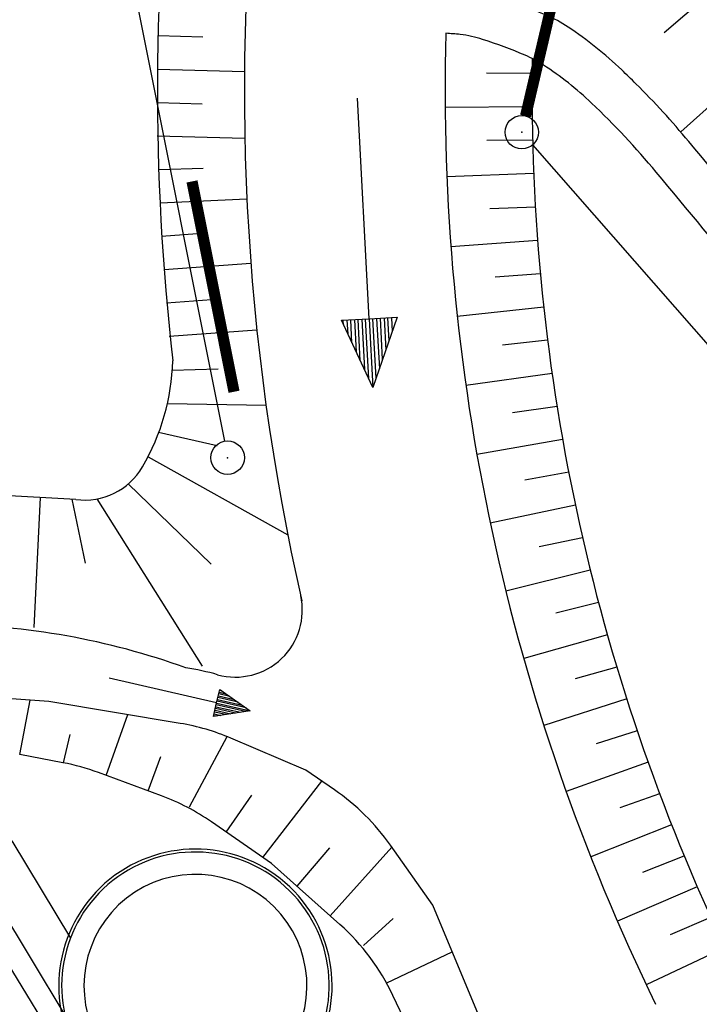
# Model space of a CAD drawing. Extents: x 448150 to 449332, y 437108 to 438384.
# Tile 26 of 172: x 448494 to 448524, y 437876 to 437920. Entities that reach past the tile are written whole.
import ezdxf

# ---------------------------------------------------------------- set-up
doc = ezdxf.new("R2010")
doc.units = 0
doc.header["$LTSCALE"] = 2
doc.header["$MEASUREMENT"] = 0
doc.linetypes.add('AUSGEZOGEN', pattern=[0])
doc.linetypes.add('GEMEINDE', pattern=[3.5, 2, -0.5, 0.5, -0.5])
doc.layers.get('0').update_dxf_attribs({"linetype": 'AUSGEZOGEN'})
for name, color, linetype in [('212-GEMEINGRZ', 7, 'GEMEINDE'), ('212-GRENZL', 8, 'AUSGEZOGEN'), ('212-GRENZL-BAB', 7, 'AUSGEZOGEN'), ('212-GRENZP', 8, 'AUSGEZOGEN'), ('212-GRENZP-BAB', 7, 'AUSGEZOGEN'), ('BOESCHG', 250, 'AUSGEZOGEN'), ('DB-Boeschungen', 15, 'CONTINUOUS'), ('DB-Flussumverlegungen', 15, 'CONTINUOUS'), ('DB-GRABEN', 15, 'AUSGEZOGEN'), ('DB-LS-Waende', 15, 'CONTINUOUS'), ('DB-Wegboeschungen', 15, 'CONTINUOUS'), ('DB-Wege', 15, 'CONTINUOUS'), ('MULDE', 250, 'AUSGEZOGEN')]:
    doc.layers.add(name, color=color, linetype=linetype)

# ---------------------------------------------------------------- blocks, each defined once
blk = doc.blocks.new('*X222')
at = {"color": 0, "linetype": 'ByBlock'}
for p, q in [((-719426.2343216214, -433366.1859926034), (-719168.5657114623, -433108.5173824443)), ((-719103.0098817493, -433410.3327742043), (-719397.3139433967, -433116.0287125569)), ((-719150.6409107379, -433408.790633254), (-718861.5288270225, -433119.6785495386)), ((-718774.1648767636, -433420.9797276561), (-719083.5362985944, -433111.6083058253)), ((-718842.4220052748, -433418.7697793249), (-718554.4919425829, -433130.8397166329)), ((-718445.319871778, -433431.6266811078), (-718753.3350260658, -433123.61152682)), ((-718534.2030998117, -433428.7489253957), (-718247.4550581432, -433142.0008837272)), ((-718116.4748667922, -433442.2736345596), (-718423.1337535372, -433135.6147478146)), ((-718225.9841943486, -433438.7280714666), (-717940.4181737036, -433153.1620508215)), ((-717787.6298618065, -433452.9205880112), (-718092.9324810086, -433147.6179688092)), ((-717917.7652888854, -433448.7072175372), (-717633.3812892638, -433164.3232179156)), ((-717458.784856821, -433463.567541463), (-717762.7312084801, -433159.6211898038)), ((-717609.5463834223, -433458.6863636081), (-717326.3444048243, -433175.48438501)), ((-717129.9398518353, -433474.2144949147), (-717432.5299359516, -433171.6244107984)), ((-717301.3274779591, -433468.6655096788), (-717019.3075203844, -433186.6455521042)), ((-716801.0948468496, -433484.8614483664), (-717102.3286634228, -433183.6276317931)), ((-716993.1085724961, -433478.6446557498), (-716712.2706359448, -433197.8067191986)), ((-716472.2498418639, -433495.5084018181), (-716772.1273908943, -433195.6308527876)), ((-716684.8896670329, -433488.6238018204), (-716405.2337515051, -433208.9678862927)), ((-716143.4048368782, -433506.1553552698), (-716441.9261183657, -433207.6340737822)), ((-716376.6707615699, -433498.6029478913), (-716098.1968670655, -433220.1290533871)), ((-715814.5598318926, -433516.8023087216), (-716111.7248458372, -433219.637294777)), ((-716068.4518561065, -433508.5820939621), (-715791.1599826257, -433231.2902204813)), ((-715485.7148269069, -433527.4492621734), (-715781.5235733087, -433231.6405157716)), ((-715760.2329506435, -433518.561240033), (-715484.1230981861, -433242.4513875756)), ((-715452.0140451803, -433528.5403861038), (-715177.0862137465, -433253.6125546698)), ((-715156.8698219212, -433538.0962156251), (-715451.3223007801, -433243.6437367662)), ((-715143.7951397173, -433538.5195321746), (-714870.0493293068, -433264.7737217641)), ((-714828.0248169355, -433548.7431690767), (-715121.1210282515, -433255.6469577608)), ((-714835.576234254, -433548.4986782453), (-714563.012444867, -433275.9348888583)), ((-714499.1798119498, -433559.3901225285), (-714790.919755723, -433267.6501787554)), ((-714527.3573287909, -433558.4778243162), (-714255.9755604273, -433287.0960559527)), ((-714170.3348069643, -433570.0370759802), (-714460.7184831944, -433279.6533997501)), ((-714219.1384233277, -433568.456970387), (-713948.9386759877, -433298.2572230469)), ((-713841.4898019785, -433580.684029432), (-714130.5172106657, -433291.6566207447)), ((-713910.9195178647, -433578.4361164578), (-713641.901791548, -433309.4183901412)), ((-713512.6447969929, -433591.3309828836), (-713800.3159381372, -433303.6598417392)), ((-713602.7006124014, -433588.4152625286), (-713334.8649071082, -433320.5795572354)), ((-713183.7997920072, -433601.9779363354), (-713470.1146656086, -433315.6630627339)), ((-713294.4817069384, -433598.3944085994), (-713027.8280226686, -433331.7407243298)), ((-712854.9547870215, -433612.6248897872), (-713139.9133930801, -433327.6662837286)), ((-712986.2628014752, -433608.3735546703), (-712720.791138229, -433342.901891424)), ((-712526.1097820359, -433623.2718432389), (-712809.7121205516, -433339.6695047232)), ((-712678.0438960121, -433618.352700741), (-712413.7542537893, -433354.0630585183)), ((-712197.2647770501, -433633.9187966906), (-712479.5108480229, -433351.6727257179)), ((-712369.824990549, -433628.3318468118), (-712106.7173693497, -433365.2242256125)), ((-711868.4197720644, -433644.5657501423), (-712149.3095754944, -433363.6759467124)), ((-712061.6060850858, -433638.3109928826), (-711797.0886422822, -433373.793550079)), ((-711539.5747670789, -433655.212703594), (-711821.4386349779, -433373.348835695)), ((-711753.3871796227, -433648.2901389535), (-711484.5977463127, -433379.5007056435)), ((-711210.7297620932, -433665.8596570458), (-711497.321085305, -433379.268333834)), ((-711445.1682741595, -433658.2692850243), (-711172.1068503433, -433385.207861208)), ((-710881.8847571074, -433676.5066104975), (-711173.2035356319, -433385.1878319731)), ((-711136.9493686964, -433668.2484310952), (-710859.6159543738, -433390.9150167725)), ((-710553.0397521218, -433687.1535639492), (-710849.0859859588, -433391.107330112)), ((-710828.7304632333, -433678.2275771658), (-710547.1250584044, -433396.6221723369)), ((-710224.1947471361, -433697.8005174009), (-710524.9684362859, -433397.0268282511)), ((-710520.5115577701, -433688.2067232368), (-710234.6341624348, -433402.3293279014)), ((-710212.292652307, -433698.1858693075), (-709922.1432664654, -433408.0364834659)), ((-709895.3497421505, -433708.4474708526), (-710200.8508866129, -433402.9463263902)), ((-709904.0737468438, -433708.1650153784), (-709609.652370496, -433413.7436390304)), ((-709566.5047371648, -433719.0944243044), (-709876.73333694, -433408.8658245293)), ((-709595.8548413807, -433718.144161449), (-709299.8260367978, -433422.1153568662)), ((-709237.659732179, -433729.7413777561), (-709552.6157872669, -433414.7853226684)), ((-709287.6359359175, -433728.1233075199), (-708993.1034299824, -433433.5908015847)), ((-708908.8147271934, -433740.3883312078), (-709224.2605626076, -433424.9424957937)), ((-708979.4170304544, -433738.1024535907), (-708686.380823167, -433445.0662463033)), ((-708579.9697222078, -433751.0352846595), (-708893.6950284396, -433437.3099784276)), ((-708671.1981249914, -433748.0815996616), (-708379.6582163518, -433456.541691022)), ((-708251.1247172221, -433761.6822381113), (-708563.1294942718, -433449.6774610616)), ((-708362.9792195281, -433758.0607457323), (-708072.9356095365, -433468.0171357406)), ((-707922.2797122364, -433772.3291915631), (-708232.5639601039, -433462.0449436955)), ((-708054.760314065, -433768.0398918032), (-707766.2130027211, -433479.4925804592)), ((-707593.4347072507, -433782.9761450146), (-707901.998425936, -433474.4124263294)), ((-707746.5414086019, -433778.019037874), (-707459.4903959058, -433490.9680251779)), ((-707264.5897022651, -433793.6230984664), (-707571.4328917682, -433486.7799089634)), ((-707438.3225031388, -433787.9981839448), (-707152.7677890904, -433502.4434698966)), ((-706935.7446972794, -433804.2700519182), (-707240.8673576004, -433499.1473915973)), ((-707130.1035976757, -433797.9773300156), (-706846.1598747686, -433514.0336071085)), ((-706606.8996922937, -433814.9170053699), (-706910.2328218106, -433511.5838758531)), ((-706821.8846922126, -433807.9564760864), (-706539.6796273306, -433525.7514112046)), ((-706278.054687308, -433825.5639588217), (-706579.3853214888, -433524.2333246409)), ((-706513.6657867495, -433817.9356221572), (-706233.1993798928, -433537.4692153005)), ((-705949.2096823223, -433836.2109122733), (-706248.537821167, -433536.8827734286)), ((-706205.4468812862, -433827.914768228), (-705926.7191324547, -433549.1870193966)), ((-705620.3646773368, -433846.8578657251), (-705917.6903208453, -433549.5322222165)), ((-705897.2279758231, -433837.8939142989), (-705620.238885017, -433560.9048234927)), ((-705589.00907036, -433847.8730603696), (-705313.758637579, -433572.6226275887)), ((-705291.5196723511, -433857.5048191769), (-705586.8428205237, -433562.1816710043)), ((-705280.7901648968, -433857.8522064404), (-705007.2783901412, -433584.3404316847)), ((-704962.6746673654, -433868.1517726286), (-705255.9953202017, -433574.8311197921)), ((-704972.5712594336, -433867.8313525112), (-704700.7981427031, -433596.0582357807)), ((-704633.8296623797, -433878.7987260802), (-704925.14781988, -433587.4805685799)), ((-704664.3523539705, -433877.8104985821), (-704392.4213030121, -433605.8794476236)), ((-704304.984657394, -433889.445679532), (-704594.3003195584, -433600.1300173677)), ((-704356.1334485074, -433887.7896446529), (-704079.9304070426, -433611.5866031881)), ((-703976.1396524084, -433900.0926329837), (-704268.081975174, -433608.1503102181)), ((-704047.9145430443, -433897.7687907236), (-703767.4395110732, -433617.2937587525)), ((-703647.2946474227, -433910.7395864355), (-703943.9644255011, -433614.0698083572)), ((-703739.6956375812, -433907.7479367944), (-703454.9486151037, -433623.000914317)), ((-703318.4496424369, -433921.3865398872), (-703619.846875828, -433619.9893064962)), ((-703431.4767321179, -433917.7270828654), (-703142.4577191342, -433628.7080698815)), ((-702989.6046374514, -433932.0334933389), (-703295.729326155, -433625.9088046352)), ((-703123.2578266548, -433927.7062289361), (-702829.9668231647, -433634.415225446)), ((-702660.7596324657, -433942.6804467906), (-702971.6117764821, -433631.8283027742)), ((-702815.0389211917, -433937.685375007), (-702517.4759271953, -433640.1223810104)), ((-702331.9146274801, -433953.3274002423), (-702647.4942268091, -433637.7478009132)), ((-702506.8200157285, -433947.6645210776), (-702204.9850312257, -433645.8295365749)), ((-702003.0696224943, -433963.9743536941), (-702323.376677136, -433643.6672990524)), ((-702198.6011102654, -433957.6436671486), (-701894.3105560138, -433653.353112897)), ((-701674.2246175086, -433974.6213071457), (-701999.2591274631, -433649.5867971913)), ((-701890.3822048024, -433967.6228132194), (-701587.8292460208, -433665.0698544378)), ((-701345.379612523, -433985.2682605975), (-701668.6684928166, -433661.9793803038)), ((-701582.1632993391, -433977.6019592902), (-701281.3479360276, -433676.7865959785)), ((-701016.5346075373, -433995.9152140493), (-701337.8222307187, -433674.6275908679)), ((-701273.9443938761, -433987.581105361), (-700974.8666260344, -433688.5033375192)), ((-700687.6896025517, -434006.562167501), (-701006.9759686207, -433687.275801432)), ((-700965.7254884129, -433997.5602514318), (-700668.3853160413, -433700.2200790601)), ((-700358.8445975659, -434017.2091209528), (-700676.1297065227, -433699.924011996)), ((-700657.5065829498, -434007.5393975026), (-700361.904006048, -433711.9368206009)), ((-700349.2876774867, -434017.5185435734), (-700055.4226960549, -433723.6535621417)), ((-700029.9995925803, -434027.8560744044), (-700345.2834444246, -433712.5722225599)), ((-700041.0687720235, -434027.4976896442), (-699748.9413860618, -433735.3703036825)), ((-699701.1545875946, -434038.5030278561), (-700014.4371823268, -433725.2204331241)), ((-699732.8498665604, -434037.476835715), (-699442.4600589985, -433747.0870281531)), ((-699372.309582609, -434049.1499813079), (-699683.5909202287, -433737.8686436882)), ((-699424.6309610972, -434047.4559817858), (-699135.9786309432, -433758.8036516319)), ((-699043.4645776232, -434059.7969347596), (-699352.7447138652, -433750.5167985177)), ((-699116.4120556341, -434057.4351278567), (-698829.4972028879, -433770.5202751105)), ((-698714.6195726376, -434070.4438882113), (-699021.898589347, -433763.1648715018)), ((-698385.7745676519, -434081.0908416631), (-698691.052464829, -433775.812944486)), ((-698808.193150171, -434067.4142739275), (-698523.0157748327, -433782.2368985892)), ((-698499.9742447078, -434077.3934199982), (-698216.5343467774, -433793.9535220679)), ((-698056.9295626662, -434091.7377951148), (-698360.2063403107, -433788.4610174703)), ((-698191.7553392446, -434087.372566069), (-697910.0529187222, -433805.6701455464)), ((-697728.0845576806, -434102.3847485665), (-698029.3602157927, -433801.1090904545)), ((-697883.5364337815, -434097.3517121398), (-697603.5714906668, -433817.3867690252)), ((-697399.2395526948, -434113.0317020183), (-697698.5140912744, -433813.7571634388)), ((-697575.3175283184, -434107.3308582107), (-697297.0900626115, -433829.1033925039)), ((-697070.3945477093, -434123.6786554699), (-697367.6679667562, -433826.405236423)), ((-697267.0986228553, -434117.3100042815), (-696990.6086345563, -433840.8200159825)), ((-696741.5495427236, -434134.3256089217), (-697036.8218422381, -433839.0533094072)), ((-696958.8797173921, -434127.2891503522), (-696678.1975508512, -433846.6069838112)), ((-696412.7045377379, -434144.9725623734), (-696711.6817867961, -433845.9953133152)), ((-696650.6608119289, -434137.2682964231), (-696365.7078784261, -433852.3153629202)), ((-696083.8595327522, -434155.6195158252), (-696387.562920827, -433851.9161277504)), ((-696342.4419064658, -434147.2474424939), (-696053.2182060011, -433858.0237420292)), ((-695755.0145277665, -434166.2664692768), (-696063.444054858, -433857.8369421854)), ((-696034.2230010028, -434157.2265885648), (-695740.7285335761, -433863.7321211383)), ((-695426.1695227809, -434176.9134227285), (-695739.3251888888, -433863.7577566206)), ((-695726.0040955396, -434167.2057346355), (-695428.2388611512, -433869.4405002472)), ((-695417.7851900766, -434177.1848807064), (-695115.7491887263, -433875.1488793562)), ((-695097.3245177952, -434187.5603761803), (-695415.2063229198, -433869.6785710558)), ((-695109.5662846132, -434187.1640267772), (-694803.2595163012, -433880.8572584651)), ((-694768.4795128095, -434198.2073296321), (-695091.0874569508, -433875.5993854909)), ((-694801.3473791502, -434197.143172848), (-694490.7698438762, -433886.5656375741)), ((-694439.6345078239, -434208.8542830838), (-694766.9685909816, -433881.520199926)), ((-694493.128473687, -434207.1223189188), (-694183.8951131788, -433897.8889584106)), ((-694110.7895028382, -434219.5012365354), (-694442.0606361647, -433888.2301032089)), ((-694184.909568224, -434217.1014649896), (-693877.1725999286, -433909.3644966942)), ((-693781.9444978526, -434230.1481899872), (-694111.49499332, -433900.5976945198)), ((-693876.6906627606, -434227.0806110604), (-693570.4500866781, -433920.8400349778)), ((-693453.0994928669, -434240.795143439), (-693780.9293504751, -433912.9652858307)), ((-693568.4717572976, -434237.0597571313), (-693263.7275734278, -433932.3155732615)), ((-693124.2544878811, -434251.4420968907), (-693450.3637076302, -433925.3328771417)), ((-693260.2528518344, -434247.038903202), (-692957.0050601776, -433943.7911115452)), ((-692795.4094828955, -434262.0890503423), (-693119.7980647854, -433937.7004684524)), ((-692952.0339463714, -434257.0180492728), (-692650.2825469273, -433955.2666498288)), ((-692466.5644779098, -434272.7360037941), (-692789.2324219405, -433950.0680597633)), ((-692643.815040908, -434266.9971953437), (-692343.5600336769, -433966.7421881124)), ((-692137.7194729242, -434283.3829572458), (-692458.6667790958, -433962.4356510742)), ((-692335.596135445, -434276.9763414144), (-692036.8375204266, -433978.2177263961)), ((-691808.8744679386, -434294.0299106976), (-692128.101136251, -433974.8032423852)), ((-692027.3772299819, -434286.9554874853), (-691724.4340600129, -433984.0123175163)), ((-691480.0294629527, -434304.6768641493), (-691802.1126877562, -433982.5936393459)), ((-691719.1583245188, -434296.9346335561), (-691411.9431640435, -433989.7194730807)), ((-691151.1844579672, -434315.323817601), (-691477.9951380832, -433988.5131374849)), ((-691410.9394190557, -434306.9137796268), (-691099.452268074, -433995.4266286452)), ((-690822.3394529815, -434325.9707710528), (-691153.8775884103, -433994.432635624)), ((-691102.7205135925, -434316.8929256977), (-690786.9613721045, -434001.1337842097)), ((-690493.4944479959, -434336.6177245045), (-690829.7600387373, -434000.352133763)), ((-690794.5016081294, -434326.8720717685), (-690474.470476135, -434006.8409397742)), ((-690164.6494430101, -434347.2646779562), (-690505.6424890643, -434006.2716319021)), ((-690486.2827026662, -434336.8512178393), (-690161.9795801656, -434012.5480953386)), ((-689835.8044380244, -434357.9116314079), (-690181.5249393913, -434012.191130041)), ((-690178.0637972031, -434346.8303639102), (-689849.4886841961, -434018.2552509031)), ((-689869.84489174, -434356.8095099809), (-689536.9977882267, -434023.9624064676)), ((-689506.9594330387, -434368.5585848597), (-689857.4073897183, -434018.1106281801)), ((-689561.6259862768, -434366.7886560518), (-689230.3465827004, -434035.5092524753)), ((-689178.1144280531, -434379.2055383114), (-689533.2898400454, -434024.0301263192)), ((-689253.4070808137, -434376.7678021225), (-688923.8663352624, -434047.2270565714)), ((-688849.2694230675, -434389.8524917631), (-689202.5498985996, -434036.572016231)), ((-688945.1881753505, -434386.7469481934), (-688617.3860878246, -434058.9448606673)), ((-688520.4244180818, -434400.4994452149), (-688871.7023982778, -434049.2214650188)), ((-688636.9692698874, -434396.7260942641), (-688310.9058403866, -434070.6626647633)), ((-688191.5794130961, -434411.1463986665), (-688540.8548979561, -434061.8709138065)), ((-688328.7503644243, -434406.705240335), (-688004.4255929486, -434082.3804688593)), ((-687862.7344081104, -434421.7933521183), (-688210.0073976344, -434074.5203625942)), ((-688020.5314589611, -434416.6843864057), (-687697.9453455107, -434094.0982729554)), ((-687533.8894031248, -434432.44030557), (-687879.1598973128, -434087.169811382)), ((-687712.3125534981, -434426.6635324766), (-687391.4650980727, -434105.8160770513)), ((-687205.044398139, -434443.0872590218), (-687548.3123969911, -434099.8192601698)), ((-687404.0936480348, -434436.6426785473), (-687084.9848506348, -434117.5338811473)), ((-686876.1993931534, -434453.7342124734), (-687217.4648966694, -434112.4687089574)), ((-687095.8747425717, -434446.6218246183), (-686773.6127586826, -434124.3598407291)), ((-686547.3543881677, -434464.3811659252), (-686889.4920669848, -434122.2434871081)), ((-686787.6558371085, -434456.600970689), (-686461.121862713, -434130.0669962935)), ((-686218.509383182, -434475.0281193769), (-686565.3745173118, -434128.1629852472)), ((-686479.4369316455, -434466.5801167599), (-686148.6309667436, -434135.7741518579)), ((-685889.6643781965, -434485.6750728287), (-686241.2569676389, -434134.0824833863)), ((-686171.2180261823, -434476.5592628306), (-685836.1400707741, -434141.4813074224)), ((-685560.8193732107, -434496.3220262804), (-685917.1394179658, -434140.0019815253)), ((-685862.9991207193, -434486.5384089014), (-685523.6491748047, -434147.1884629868)), ((-685231.9743682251, -434506.968979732), (-685593.0218682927, -434145.9214796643)), ((-685554.7802152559, -434496.5175549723), (-685211.1582788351, -434152.8956185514)), ((-684903.1293632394, -434517.6159331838), (-685268.9043186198, -434151.8409778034)), ((-685246.5613097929, -434506.4967010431), (-684898.6673828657, -434158.6027741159)), ((-684574.2843582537, -434528.2628866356), (-684944.7867689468, -434157.7604759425)), ((-684938.3424043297, -434516.4758471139), (-684586.1764868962, -434164.3099296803)), ((-684630.1234988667, -434526.4549931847), (-684273.6854929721, -434170.0169872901)), ((-684245.439353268, -434538.9098400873), (-684620.6692192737, -434163.6799740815)), ((-684321.9045934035, -434536.4341392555), (-683961.1944746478, -434175.7240204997)), ((-683916.5943482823, -434549.5567935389), (-684296.5517619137, -434169.5993799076)), ((-684013.6856879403, -434546.4132853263), (-683648.7034563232, -434181.4310537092)), ((-683587.7493432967, -434560.2037469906), (-683972.4343438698, -434175.5187464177)), ((-683705.4667824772, -434556.3924313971), (-683336.2124379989, -434187.1380869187)), ((-683258.904338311, -434570.8507004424), (-683648.3169258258, -434181.4381129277)), ((-683397.2478770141, -434566.3715774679), (-683023.7214196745, -434192.8451201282)), ((-682930.0593333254, -434581.4976538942), (-683324.1995077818, -434187.3574794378)), ((-683089.028971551, -434576.3507235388), (-682711.2304013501, -434198.5521533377)), ((-682601.2143283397, -434592.1446073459), (-683000.0820897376, -434193.2768459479)), ((-682780.8100660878, -434586.3298696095), (-682398.7393830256, -434204.2591865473)), ((-682272.369323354, -434602.7915607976), (-682675.9646716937, -434199.1962124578)), ((-682472.5911606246, -434596.3090156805), (-682086.2483647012, -434209.9662197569)), ((-681942.8696962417, -434614.093136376), (-682351.8472536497, -434205.1155789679)), ((-682164.3722551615, -434606.2881617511), (-681778.2997489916, -434220.2156555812)), ((-681612.02219592, -434626.7425851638), (-682027.7298356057, -434211.034945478)), ((-681857.2526165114, -434617.3665746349), (-681471.5783535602, -434231.6923116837)), ((-681281.1746955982, -434639.3920339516), (-681697.3210787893, -434223.2456507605)), ((-681550.7723690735, -434629.0843787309), (-681164.8569581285, -434243.1689677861)), ((-680950.3271952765, -434652.0414827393), (-681366.7541375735, -434235.6145404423)), ((-681244.2921216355, -434640.802182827), (-680858.135562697, -434254.6456238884)), ((-680619.4796949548, -434664.6909315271), (-681036.1871963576, -434247.9834301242)), ((-680937.8118741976, -434652.519986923), (-680551.4141672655, -434266.1222799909)), ((-680288.6321946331, -434677.3403803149), (-680705.6202551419, -434260.3523198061)), ((-680631.3316267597, -434664.237791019), (-680244.692771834, -434277.5989360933)), ((-679957.7846943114, -434689.9898291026), (-680375.0533139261, -434272.721209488)), ((-680324.8513793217, -434675.955595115), (-679937.9713764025, -434289.0755921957)), ((-679626.9371939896, -434702.6392778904), (-680044.4863727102, -434285.0900991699)), ((-680018.3711318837, -434687.673399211), (-679631.2499809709, -434300.5522482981)), ((-679301.2719655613, -434710.1064547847), (-679713.9194314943, -434297.4589888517)), ((-679711.8908844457, -434699.3912033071), (-679319.9212682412, -434307.4215871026)), ((-679402.5582494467, -434708.2566198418), (-679007.4303722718, -434313.128742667)), ((-678977.1544158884, -434716.0259529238), (-679386.983569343, -434306.1967994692)), ((-679090.0673534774, -434713.9637754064), (-678694.9394763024, -434318.8358982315)), ((-678653.0368662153, -434721.9454510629), (-679062.8660196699, -434312.1162976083)), ((-678777.5764575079, -434719.6709309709), (-678382.4485803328, -434324.543053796)), ((-678328.9193165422, -434727.864949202), (-678738.7484699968, -434318.0357957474)), ((-678465.0855615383, -434725.3780865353), (-678069.9576843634, -434330.2502093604)), ((-678004.8017668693, -434733.784447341), (-678414.6309203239, -434323.9552938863)), ((-678152.5946655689, -434731.0852420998), (-677757.4667883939, -434335.957364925)), ((-677680.6842171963, -434739.7039454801), (-678090.5133706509, -434329.8747920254)), ((-677840.1037695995, -434736.7923976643), (-677444.9758924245, -434341.6645204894)), ((-677356.5666675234, -434745.6234436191), (-677766.395820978, -434335.7942901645)), ((-677527.61287363, -434742.4995532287), (-677132.484996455, -434347.3716760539)), ((-677032.4491236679, -434751.5429359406), (-677442.278271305, -434341.7137883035)), ((-677215.1219776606, -434748.2067087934), (-676819.9941004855, -434353.0788316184)), ((-676708.3317056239, -434757.4623024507), (-677118.160721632, -434347.6332864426)), ((-676902.6310252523, -434753.913807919), (-676507.503204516, -434358.7859871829)), ((-676384.2142875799, -434763.3816689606), (-676794.043171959, -434353.5527845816)), ((-676590.1400069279, -434759.6208411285), (-676195.0123085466, -434364.4931427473)), ((-676060.096869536, -434769.3010354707), (-676469.925622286, -434359.4722827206)), ((-676277.6489886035, -434765.327874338), (-675882.5214125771, -434370.2002983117)), ((-675735.979451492, -434775.2204019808), (-676145.8080726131, -434365.3917808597)), ((-675965.157970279, -434771.0349075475), (-675570.0305166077, -434375.9074538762)), ((-675411.862033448, -434781.1397684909), (-675821.69052294, -434371.3112789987)), ((-675652.6669519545, -434776.7419407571), (-675257.5396206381, -434381.6146094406)), ((-675087.7446154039, -434787.0591350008), (-675497.5729732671, -434377.2307771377)), ((-675340.1759336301, -434782.4489739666), (-674945.0487246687, -434387.3217650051)), ((-674763.6271973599, -434792.9785015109), (-675173.4554235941, -434383.1502752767)), ((-675027.6849153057, -434788.1560071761), (-674632.5578286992, -434393.0289205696)), ((-674437.4565169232, -434800.9511304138), (-674849.3378739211, -434389.0697734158)), ((-674715.1938969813, -434793.8630403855), (-674324.707121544, -434403.3762649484)), ((-674106.8895757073, -434813.3200200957), (-674524.470997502, -434395.7385983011)), ((-674405.2876060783, -434802.1548010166), (-674018.2268741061, -434415.0940690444)), ((-673776.3226344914, -434825.6889097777), (-674193.6234971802, -434408.3880470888)), ((-674098.5662106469, -434813.6314571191), (-673711.7466266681, -434426.8118731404)), ((-673568.7843367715, -434715.0291559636), (-673862.7759968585, -434421.0374958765)), ((-673791.8448152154, -434825.1081132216), (-673568.7843367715, -434602.0476347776))]:
    blk.add_line(p, q, dxfattribs=at)
blk = doc.blocks.new('GST')
at = {"color": 0}
blk.add_circle((0, 0), 0.75, dxfattribs=at)
blk.add_point((0, 0), dxfattribs=at)

msp = doc.modelspace()

# ---------------------------------------------------------------- linework, layer by layer
at = {"layer": '212-GEMEINGRZ', "const_width": 0.5, "flags": 128}
msp.add_lwpolyline([(448501.3932671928, 437912.9032485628), (448503.2759591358, 437903.4681563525)], dxfattribs=at)
at = {"layer": '212-GRENZL'}
msp.add_line((448498.7066597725, 437921.9750020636), (448502.8430728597, 437901.2454084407), dxfattribs=at)
at = {"layer": '212-GRENZL-BAB', "const_width": 0.5, "flags": 128}
msp.add_lwpolyline([(448516.3512224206, 437915.840086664), (448518.9500052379, 437926.9392635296)], dxfattribs=at)
at = {"layer": '212-GRENZL-BAB', "flags": 128}
msp.add_lwpolyline([(448608.3859923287, 437809.9037843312), (448516.6737435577, 437914.5459533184)], dxfattribs=at)
at = {"layer": 'BOESCHG'}
for p, q in [((448524.811920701, 437921.5026065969), (448522.5734283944, 437919.5687101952)), ((448523.3081581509, 437915.1231152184), (448527.3142563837, 437918.7068787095)), ((448496.1849165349, 437898.6352043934), (448485.3070703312, 437899.2127617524))]:
    msp.add_line(p, q, dxfattribs=at)
at = {"layer": 'DB-Boeschungen', "linetype": 'Continuous'}
msp.add_line((448491.751312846, 437880.0524523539), (448505.2287030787, 437857.9649963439), dxfattribs=at)
at = {"layer": 'DB-Flussumverlegungen', "linetype": 'Continuous'}
for p, q in [((448499.8762200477, 437919.4460310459), (448501.8702932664, 437919.3918490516)), ((448499.8462142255, 437917.9462927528), (448503.745407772, 437917.8403457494)), ((448516.6451352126, 437917.7521796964), (448514.5966949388, 437917.7650743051)), ((448499.8425601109, 437916.4458384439), (448501.8428516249, 437916.3914874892)), ((448509.3432525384, 437906.744400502), (448508.8147258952, 437916.6356251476)), ((448516.6440468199, 437916.2517069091), (448512.7441609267, 437916.2218803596)), ((448499.8308791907, 437914.9456022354), (448503.7629039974, 437914.8387631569)), ((448516.6680748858, 437914.7518468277), (448514.6213637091, 437914.7361934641)), ((448499.898912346, 437913.4398617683), (448501.8978317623, 437913.5055965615)), ((448516.7172261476, 437913.25217889), (448512.8242413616, 437913.1104601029)), ((448499.9587815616, 437911.9410197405), (448503.8544799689, 437912.1241413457)), ((448516.7914636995, 437911.7538878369), (448514.7501873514, 437911.6795779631)), ((448500.0292493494, 437910.4420788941), (448502.034347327, 437910.5930881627)), ((448516.8908153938, 437910.2565110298), (448513.0016705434, 437909.9657328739)), ((448500.1418993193, 437908.9463149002), (448504.0308857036, 437909.2392048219)), ((448517.0151748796, 437908.7616222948), (448514.9850956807, 437908.6098401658)), ((448500.2545492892, 437907.4505509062), (448502.2596472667, 437907.6015601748)), ((448517.1645883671, 437907.2686067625), (448513.2873599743, 437906.8477747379)), ((448508.0950332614, 437906.6777032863), (448509.3432525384, 437906.744400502)), ((448509.5078598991, 437903.6638209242), (448508.0950332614, 437906.6777032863)), ((448508.1862945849, 437906.4682760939), (448508.1753207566, 437906.6736481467)), ((448508.3417499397, 437906.682541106), (448508.3746714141, 437906.0664251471)), ((448508.5630483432, 437905.6645742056), (448508.5081792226, 437906.6914340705)), ((448508.6746084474, 437906.7003270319), (448508.7514252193, 437905.2627231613)), ((448508.9398020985, 437904.8608722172), (448508.8410376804, 437906.7092199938)), ((448509.0074669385, 437906.7181129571), (448509.1281790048, 437904.4590212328)), ((448509.3165558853, 437904.0571702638), (448509.1738961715, 437906.727005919)), ((448509.3403254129, 437906.7358988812), (448509.5049327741, 437903.6553192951)), ((448509.3432525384, 437906.744400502), (448510.5914718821, 437906.8110977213)), ((448509.649414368, 437904.0749561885), (448509.5067546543, 437906.7447918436)), ((448510.5914718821, 437906.8110977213), (448509.5078598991, 437903.6638209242)), ((448509.6731838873, 437906.7536848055), (448509.7938959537, 437904.4945930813)), ((448509.9383775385, 437904.9142299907), (448509.8396131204, 437906.7625777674)), ((448510.0060424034, 437906.771470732), (448510.0828591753, 437905.3338668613)), ((448510.227340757, 437905.7535038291), (448510.1724716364, 437906.7803636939)), ((448510.3389008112, 437906.7892566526), (448510.3718222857, 437906.1731406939)), ((448500.3671992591, 437905.9547869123), (448504.2999734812, 437906.2509746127)), ((448517.3389302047, 437905.7787200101), (448515.3240371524, 437905.5600247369)), ((448500.509262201, 437904.4367819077), (448502.5709539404, 437904.497676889)), ((448517.5382492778, 437904.2915442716), (448513.6772851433, 437903.7411302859)), ((448500.2898334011, 437902.9404643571), (448504.7124689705, 437902.8614153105)), ((448517.7623779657, 437902.8083302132), (448515.7671660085, 437902.5238954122)), ((448499.8915878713, 437901.6500110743), (448502.5272483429, 437901.0510549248)), ((448518.0113791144, 437901.3286619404), (448514.171008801, 437900.6492832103)), ((448499.4211676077, 437900.5521572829), (448505.6906072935, 437897.0426639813)), ((448518.2850433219, 437899.8537838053), (448516.3139177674, 437899.5050828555)), ((448498.5319663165, 437899.3308894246), (448502.2458407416, 437895.7295021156)), ((448494.5865907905, 437898.7200672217), (448494.2943967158, 437892.8836607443)), ((448496.0004637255, 437898.6449978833), (448496.5996437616, 437895.7741289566)), ((448497.1233576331, 437898.658670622), (448501.8538684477, 437891.158125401)), ((448518.5834473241, 437898.383282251), (448514.767977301, 437897.5757006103)), ((448518.9063401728, 437896.9183939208), (448516.9635966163, 437896.5071931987)), ((448519.2538124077, 437895.4587080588), (448515.467521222, 437894.5238291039)), ((448519.6255718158, 437894.0054522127), (448517.7153765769, 437893.5338029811)), ((448520.0217226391, 437892.5582188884), (448516.2688561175, 437891.4970909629)), ((448520.4419317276, 437891.1182251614), (448518.5683028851, 437890.5884541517)), ((448502.4976377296, 437889.5044346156), (448497.6707691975, 437890.6136039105)), ((448494.9754827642, 437889.5741716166), (448490.2204828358, 437889.917171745)), ((448502.4976377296, 437889.5044346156), (448502.6376089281, 437890.1135594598)), ((448502.5759717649, 437889.8267226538), (448503.2775153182, 437889.6655144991)), ((448503.0957371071, 437889.7927906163), (448502.5946345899, 437889.9079392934)), ((448502.6132974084, 437889.9891559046), (448502.9139589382, 437889.9200666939)), ((448502.7321807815, 437890.0473428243), (448502.6319602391, 437890.0703725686)), ((448502.6376089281, 437890.1135594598), (448504.0009452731, 437889.1589885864)), ((448493.6674827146, 437887.1901716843), (448494.130687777, 437889.6351106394)), ((448500.8626908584, 437888.5883869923), (448494.9754827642, 437889.5741716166)), ((448502.3576665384, 437888.8953098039), (448502.4976377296, 437889.5044346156)), ((448502.4639948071, 437889.3394227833), (448503.5664203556, 437889.0860956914)), ((448503.7855241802, 437889.1212528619), (448502.4826576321, 437889.4206394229)), ((448502.5013204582, 437889.5018560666), (448504.0046280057, 437889.1564100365)), ((448503.8228498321, 437889.2836861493), (448502.5199832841, 437889.5830727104)), ((448502.5386461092, 437889.66428935), (448503.6410716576, 437889.4109622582)), ((448503.459293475, 437889.5382383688), (448502.5573089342, 437889.7455059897)), ((448520.8863169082, 437889.6850672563), (448517.1710833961, 437888.4988802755)), ((448497.5442166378, 437886.2531575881), (448498.5150727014, 437888.9814845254)), ((448504.0009452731, 437889.1589885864), (448502.3576665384, 437888.8953098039)), ((448502.4709012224, 437888.9103098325), (448502.37068068, 437888.9333395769)), ((448502.3893434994, 437889.0145561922), (448502.6900050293, 437888.9454669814)), ((448502.9091088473, 437888.9806241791), (448502.4080063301, 437889.0957728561)), ((448502.4266691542, 437889.1769894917), (448503.1282127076, 437889.0157813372)), ((448503.34731652, 437889.0509385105), (448502.4453319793, 437889.2582061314)), ((448495.6325276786, 437886.8178846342), (448495.9216247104, 437888.0926106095)), ((448501.2870485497, 437884.8493175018), (448502.9623476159, 437887.9974754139)), ((448521.3545044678, 437888.2599504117), (448519.521293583, 437887.6746491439)), ((448506.4964825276, 437886.4881713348), (448503.1387138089, 437887.9221557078)), ((448495.5978393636, 437886.8244567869), (448493.6674827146, 437887.1901716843)), ((448499.420415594, 437885.5604245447), (448499.9888506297, 437887.0999755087)), ((448521.8466256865, 437886.8424750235), (448518.1731913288, 437885.5325591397)), ((448500.0281933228, 437885.3360207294), (448497.2000670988, 437886.3802248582)), ((448507.7771680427, 437885.6077869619), (448506.4964825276, 437886.4881713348)), ((448504.5740464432, 437882.5699224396), (448507.2074565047, 437885.9994253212)), ((448502.9305474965, 437883.7096204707), (448504.0812095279, 437885.3689304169)), ((448522.3622667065, 437885.4338331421), (448520.5731413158, 437884.7958460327)), ((448504.9644824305, 437882.2991714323), (448502.2630195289, 437884.1725224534)), ((448522.9015721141, 437884.0336297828), (448519.2740561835, 437882.6014538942)), ((448506.1019333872, 437881.2835724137), (448507.5785124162, 437883.0064363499)), ((448507.5937973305, 437879.9515283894), (448510.3495253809, 437883.037889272)), ((448512.1854822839, 437880.4281712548), (448510.2910774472, 437883.1209695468)), ((448508.0265942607, 437879.5650950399), (448504.9644824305, 437882.2991714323)), ((448523.4524089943, 437882.638431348), (448521.5926635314, 437881.9041871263)), ((448524.0499732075, 437881.2616812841), (448520.4724434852, 437879.7088513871)), ((448517.6814818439, 437867.255171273), (448512.1854822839, 437880.4281712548)), ((448509.0856602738, 437878.619483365), (448510.4156502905, 437879.836433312)), ((448524.6472154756, 437879.885708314), (448522.8298974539, 437879.0968998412)), ((448510.1342892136, 437876.9560803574), (448513.0570592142, 437878.3391472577)), ((448525.2905411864, 437878.5297379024), (448521.7670094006, 437876.8579952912)), ((448511.5291230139, 437874.0084434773), (448510.4054282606, 437876.3830949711))]:
    msp.add_line(p, q, dxfattribs=at)
for centre, major_axis, ratio, start_param, end_param in [((448606.2414252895, 437916.936952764), (75.23616053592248, 75.23616053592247), 0.9999999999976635, 2.232205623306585, 2.470000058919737), ((448606.2414252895, 437916.936952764), (72.47844412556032, 72.4784441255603), 0.9999999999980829, 2.232205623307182, 2.581044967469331), ((448606.2414252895, 437916.936952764), (66.11448317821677, 66.11448317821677), 0.9999999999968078, 2.328262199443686, 2.809516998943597), ((448606.2414252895, 437916.936952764), (63.35676676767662, 63.3567667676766), 0.9999999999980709, 2.339695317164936, 2.809516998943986), ((448490.5401077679, 437905.1344693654), (-7.066498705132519, 7.066498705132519), 0.9999999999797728, 3.398657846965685, 3.898938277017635), ((448496.5800674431, 437901.6090664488), (-2.121320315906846, 2.121320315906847), 0.9999999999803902, 2.224093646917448, 3.398657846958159), ((448503.340028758, 437893.6656764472), (2.121320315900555, 2.121320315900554), 0.9999999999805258, 3.657361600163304, 5.720197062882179), ((448490.1144953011, 437860.7629004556), (22.80419339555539, 22.80419339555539), 0.9999999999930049, 0.4374858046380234, 0.7805251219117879), ((448499.211230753, 437878.7256958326), (8.83883464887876, 8.838834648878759), 0.999999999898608, 0.5157689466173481, 0.6329321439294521), ((448499.211230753, 437878.7256958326), (7.07106771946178, 7.071067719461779), 0.9999999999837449, 0.3817800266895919, 0.6194921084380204), ((448493.736405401, 437876.9992310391), (7.071067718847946, 7.071067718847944), 0.9999999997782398, 0.4317034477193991, 0.5981626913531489), ((448502.1122596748, 437877.3671067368), (7.071067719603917, 7.071067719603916), 0.9999999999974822, 6.110863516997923, 6.466342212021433), ((448496.5645316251, 437875.9550269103), (7.071067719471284, 7.071067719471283), 0.9999999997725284, 0.1790763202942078, 0.4317034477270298), ((448501.3663716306, 437872.1057765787), (-7.07106771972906, 7.07106771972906), 0.9999999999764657, 4.368972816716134, 4.768923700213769)]:
    msp.add_ellipse(centre, major_axis=major_axis, ratio=ratio, start_param=start_param, end_param=end_param, dxfattribs=at)
at = {"layer": 'DB-LS-Waende', "linetype": 'Continuous'}
msp.add_ellipse((453249.819982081, 440619.6414572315), major_axis=(3895.44188119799, 3895.44188119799), ratio=0.9999999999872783, start_param=2.87639692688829, end_param=2.902076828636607, dxfattribs=at)
at = {"layer": 'DB-Wegboeschungen', "linetype": 'Continuous'}
msp.add_ellipse((448501.5459513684, 437876.8187145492), major_axis=(4.334564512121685, 4.334564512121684), ratio=0.9999999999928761, start_param=4.870722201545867, end_param=9.181978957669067, dxfattribs=at)
at = {"layer": 'DB-Wege', "linetype": 'Continuous'}
for p, q in [((448493.3089938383, 437883.3235809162), (448495.9406807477, 437878.9590276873)), ((448491.5962549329, 437882.2908537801), (448495.693702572, 437875.4953918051))]:
    msp.add_line(p, q, dxfattribs=at)
for major_axis, ratio, start_param, end_param in [((4.242640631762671, 4.24264063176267), 0.9999999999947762, 4.841758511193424, 9.181978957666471), ((-3.535533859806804, 3.535533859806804), 0.9999999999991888, 3.270962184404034, 7.611182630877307)]:
    msp.add_ellipse((448501.5459513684, 437876.8187145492), major_axis=major_axis, ratio=ratio, start_param=start_param, end_param=end_param, dxfattribs=at)
at = {"layer": 'MULDE'}
for points in [[(448521.3007729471, 437917.2843927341, 0.005895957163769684), (448520.6613209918, 437917.9063181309, 0.04181730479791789), (448518.2665045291, 437919.8276194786, 0.04842800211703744), (448517.269781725, 437920.3666572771, 0.02200428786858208), (448514.9357309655, 437921.2318445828, 0.05011174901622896), (448513.8308406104, 437921.4683108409, 0.01319482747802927), (448513.1038844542, 437921.5297456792)], [(448540.7145019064, 437890.9733498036, -0.001240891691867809), (448530.6448295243, 437903.1406996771, 0.001481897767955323), (448522.2079071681, 437913.3251726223, 0.02908174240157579), (448519.3101000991, 437916.4174962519, 0.04484279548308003), (448517.1534954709, 437918.1263805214, 0.04540153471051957), (448516.3362488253, 437918.5619969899, 0.02058598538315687), (448514.4262690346, 437919.2761554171, 0.0515330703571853), (448513.4184266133, 437919.4948419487, 0.01373009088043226), (448512.7778990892, 437919.5482823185)], [(448538.4623509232, 437896.8170745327, -0.0007572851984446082), (448532.2851028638, 437904.2946191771, 0.001413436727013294), (448523.6720928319, 437914.6928273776, 0.02322993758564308), (448521.3007729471, 437917.2843927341, 0.04181730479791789)]]:
    msp.add_lwpolyline(points, format="xyb", dxfattribs=at)

# ---------------------------------------------------------------- block references
at = {"layer": '212-GRENZP', "rotation": 309.7713901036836}
msp.add_blockref('GST', (448502.9894923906, 437900.5098771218), dxfattribs=at)
at = {"layer": '212-GRENZP-BAB', "rotation": 309.7713901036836}
msp.add_blockref('GST', (448516.179985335, 437915.1094822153), dxfattribs=at)
at = {"layer": 'DB-GRABEN', "linetype": 'Continuous', "xscale": 0.0009999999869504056, "yscale": 0.0009999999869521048, "zscale": 0.001, "rotation": 301.4796983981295}
msp.add_blockref('*X222', (449234.1088712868, 437495.7710832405), dxfattribs=at)

doc.saveas('drawing.dxf')
